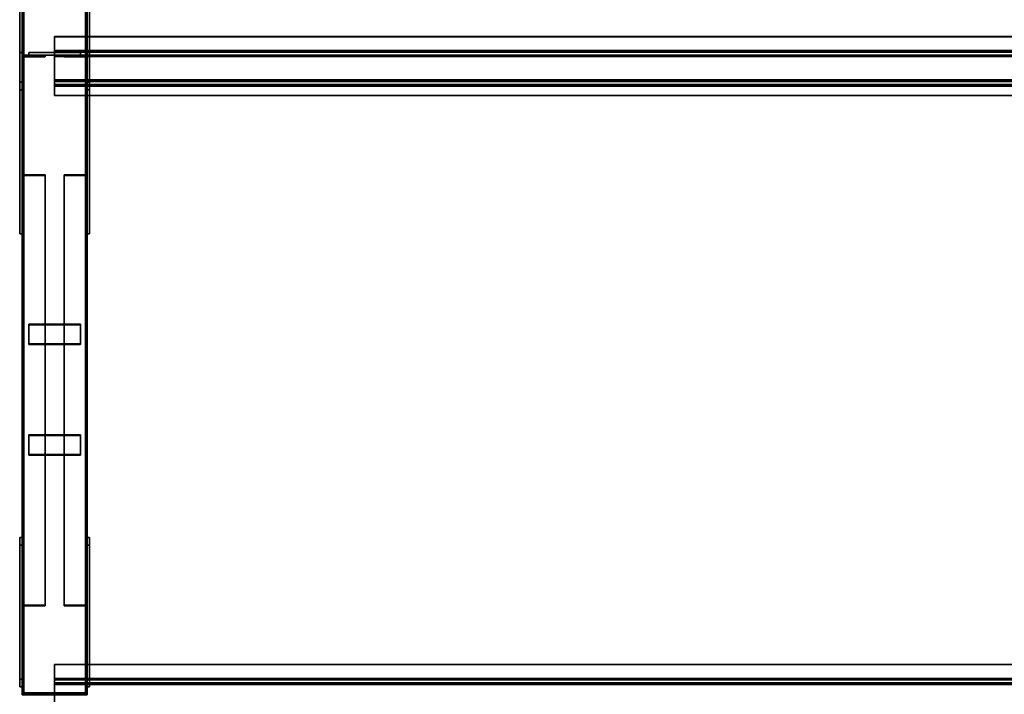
# Model space of a CAD drawing. Extents: x 13429 to 13460.1, y 572.8 to 605.1.
# Tile 28 of 256: x 13429 to 13430.9, y 580.3 to 581.6. Entities that reach past the tile are written whole.
import ezdxf

# ---------------------------------------------------------------- set-up
doc = ezdxf.new("R2010")
doc.units = 0
doc.header["$LTSCALE"] = 150
doc.header["$MEASUREMENT"] = 0
doc.layers.add('3DFACE_PLATE', color=7, linetype='CONTINUOUS')
doc.layers.add('3DFACE_SHAPE', color=7, linetype='CONTINUOUS')

msp = doc.modelspace()

# ---------------------------------------------------------------- linework, layer by layer
at = {"layer": '3DFACE_PLATE', "color": 6}
for points, invisible_edges in [([(13428.9983, 581.4783, 0.3474), (13428.9983, 581.4634, 0.4966), (13428.9983, 581.752, 0.3747)], 2), ([(13428.9983, 581.4634, 0.4966), (13428.9983, 581.737, 0.524), (13428.9983, 581.752, 0.3747)], 12), ([(13428.9983, 581.752, 0.3747), (13429.0033, 581.752, 0.3747), (13428.9983, 581.4783, 0.3474)], 2), ([(13429.0033, 581.752, 0.3747), (13429.0033, 581.4783, 0.3474), (13428.9983, 581.4783, 0.3474)], 12), ([(13429.0033, 581.752, 0.3747), (13429.0033, 581.737, 0.524), (13429.0033, 581.4783, 0.3474)], 2), ([(13429.1283, 581.4783, 0.3474), (13429.1283, 581.4634, 0.4966), (13429.1283, 581.752, 0.3747)], 2), ([(13429.1283, 581.4634, 0.4966), (13429.1283, 581.737, 0.524), (13429.1283, 581.752, 0.3747)], 12), ([(13429.1283, 581.752, 0.3747), (13429.1333, 581.752, 0.3747), (13429.1283, 581.4783, 0.3474)], 2), ([(13429.1333, 581.752, 0.3747), (13429.1333, 581.4783, 0.3474), (13429.1283, 581.4783, 0.3474)], 12), ([(13429.1333, 581.752, 0.3747), (13429.1333, 581.737, 0.524), (13429.1333, 581.4783, 0.3474)], 2), ([(13428.9983, 581.4634, 0.4966), (13429.0033, 581.4634, 0.4966), (13428.9983, 581.737, 0.524)], 2), ([(13429.0033, 581.4634, 0.4966), (13429.0033, 581.737, 0.524), (13428.9983, 581.737, 0.524)], 12), ([(13429.0033, 581.737, 0.524), (13429.0033, 581.4634, 0.4966), (13429.0033, 581.4783, 0.3474)], 12), ([(13429.1283, 581.4634, 0.4966), (13429.1333, 581.4634, 0.4966), (13429.1283, 581.737, 0.524)], 2), ([(13429.1333, 581.4634, 0.4966), (13429.1333, 581.737, 0.524), (13429.1283, 581.737, 0.524)], 12), ([(13429.1333, 581.737, 0.524), (13429.1333, 581.4634, 0.4966), (13429.1333, 581.4783, 0.3474)], 12), ([(13428.9983, 581.5354, 0.15), (13428.9983, 581.5354, 0), (13428.9983, 581.1854, 0.15)], 2), ([(13428.9983, 581.5354, 0), (13428.9983, 581.1854, 0), (13428.9983, 581.1854, 0.15)], 12), ([(13428.9983, 581.1854, 0.15), (13429.0033, 581.1854, 0.15), (13428.9983, 581.5354, 0.15)], 2), ([(13429.0033, 581.1854, 0.15), (13429.0033, 581.5354, 0.15), (13428.9983, 581.5354, 0.15)], 12), ([(13428.9983, 581.5354, 0), (13429.0033, 581.5354, 0), (13428.9983, 581.1854, 0)], 2), ([(13429.0033, 581.5354, 0), (13429.0033, 581.1854, 0), (13428.9983, 581.1854, 0)], 12), ([(13428.9983, 581.5354, 0.15), (13429.0033, 581.5354, 0.15), (13428.9983, 581.5354, 0)], 2), ([(13429.0033, 581.5354, 0.15), (13429.0033, 581.5354, 0), (13428.9983, 581.5354, 0)], 12), ([(13429.0033, 581.1854, 0.15), (13429.0033, 581.1854, 0), (13429.0033, 581.5354, 0.15)], 2), ([(13429.0033, 581.1854, 0), (13429.0033, 581.5354, 0), (13429.0033, 581.5354, 0.15)], 12), ([(13429.1158, 581.5355, 0.3054), (13429.1158, 581.5355, 0.2654), (13429.0158, 581.5355, 0.3054)], 2), ([(13429.1158, 581.5355, 0.2654), (13429.0158, 581.5355, 0.2654), (13429.0158, 581.5355, 0.3054)], 12), ([(13429.0158, 581.5355, 0.3054), (13429.0158, 581.5305, 0.3054), (13429.1158, 581.5355, 0.3054)], 2), ([(13429.0158, 581.5305, 0.3054), (13429.1158, 581.5305, 0.3054), (13429.1158, 581.5355, 0.3054)], 12), ([(13429.0158, 581.5355, 0.2654), (13429.0158, 581.5305, 0.2654), (13429.0158, 581.5355, 0.3054)], 2), ([(13429.0158, 581.5305, 0.2654), (13429.0158, 581.5305, 0.3054), (13429.0158, 581.5355, 0.3054)], 12), ([(13429.1158, 581.5355, 0.2654), (13429.1158, 581.5305, 0.2654), (13429.0158, 581.5355, 0.2654)], 2), ([(13429.1158, 581.5305, 0.2654), (13429.0158, 581.5305, 0.2654), (13429.0158, 581.5355, 0.2654)], 12), ([(13429.1158, 581.5355, 0.2334), (13429.1158, 581.5355, 0.1934), (13429.0158, 581.5355, 0.2334)], 2), ([(13429.1158, 581.5355, 0.1934), (13429.0158, 581.5355, 0.1934), (13429.0158, 581.5355, 0.2334)], 12), ([(13429.0158, 581.5355, 0.2334), (13429.0158, 581.5305, 0.2334), (13429.1158, 581.5355, 0.2334)], 2), ([(13429.0158, 581.5305, 0.2334), (13429.1158, 581.5305, 0.2334), (13429.1158, 581.5355, 0.2334)], 12), ([(13429.0158, 581.5355, 0.1934), (13429.0158, 581.5305, 0.1934), (13429.0158, 581.5355, 0.2334)], 2), ([(13429.0158, 581.5305, 0.1934), (13429.0158, 581.5305, 0.2334), (13429.0158, 581.5355, 0.2334)], 12), ([(13429.1158, 581.5355, 0.1934), (13429.1158, 581.5305, 0.1934), (13429.0158, 581.5355, 0.1934)], 2), ([(13429.1158, 581.5305, 0.1934), (13429.0158, 581.5305, 0.1934), (13429.0158, 581.5355, 0.1934)], 12), ([(13429.0158, 581.5305, 0.3054), (13429.0158, 581.5305, 0.2654), (13429.1158, 581.5305, 0.3054)], 2), ([(13429.0158, 581.5305, 0.2654), (13429.1158, 581.5305, 0.2654), (13429.1158, 581.5305, 0.3054)], 12), ([(13429.0158, 581.5305, 0.2334), (13429.0158, 581.5305, 0.1934), (13429.1158, 581.5305, 0.2334)], 2), ([(13429.0158, 581.5305, 0.1934), (13429.1158, 581.5305, 0.1934), (13429.1158, 581.5305, 0.2334)], 12), ([(13429.1158, 581.5355, 0.3054), (13429.1158, 581.5305, 0.3054), (13429.1158, 581.5355, 0.2654)], 2), ([(13429.1158, 581.5305, 0.3054), (13429.1158, 581.5305, 0.2654), (13429.1158, 581.5355, 0.2654)], 12), ([(13429.1158, 581.5355, 0.2334), (13429.1158, 581.5305, 0.2334), (13429.1158, 581.5355, 0.1934)], 2), ([(13429.1158, 581.5305, 0.2334), (13429.1158, 581.5305, 0.1934), (13429.1158, 581.5355, 0.1934)], 12), ([(13429.1283, 581.5354, 0.15), (13429.1283, 581.5354, 0), (13429.1283, 581.1854, 0.15)], 2), ([(13429.1283, 581.5354, 0), (13429.1283, 581.1854, 0), (13429.1283, 581.1854, 0.15)], 12), ([(13429.1283, 581.1854, 0.15), (13429.1333, 581.1854, 0.15), (13429.1283, 581.5354, 0.15)], 2), ([(13429.1333, 581.1854, 0.15), (13429.1333, 581.5354, 0.15), (13429.1283, 581.5354, 0.15)], 12), ([(13429.1283, 581.5354, 0), (13429.1333, 581.5354, 0), (13429.1283, 581.1854, 0)], 2), ([(13429.1333, 581.5354, 0), (13429.1333, 581.1854, 0), (13429.1283, 581.1854, 0)], 12), ([(13429.1283, 581.5354, 0.15), (13429.1333, 581.5354, 0.15), (13429.1283, 581.5354, 0)], 2), ([(13429.1333, 581.5354, 0.15), (13429.1333, 581.5354, 0), (13429.1283, 581.5354, 0)], 12), ([(13429.1333, 581.1854, 0.15), (13429.1333, 581.1854, 0), (13429.1333, 581.5354, 0.15)], 2), ([(13429.1333, 581.1854, 0), (13429.1333, 581.5354, 0), (13429.1333, 581.5354, 0.15)], 12), ([(13428.9983, 581.4783, 0.3474), (13429.0033, 581.4783, 0.3474), (13428.9983, 581.4634, 0.4966)], 2), ([(13429.0033, 581.4783, 0.3474), (13429.0033, 581.4634, 0.4966), (13428.9983, 581.4634, 0.4966)], 12), ([(13429.1283, 581.4783, 0.3474), (13429.1333, 581.4783, 0.3474), (13429.1283, 581.4634, 0.4966)], 2), ([(13429.1333, 581.4783, 0.3474), (13429.1333, 581.4634, 0.4966), (13429.1283, 581.4634, 0.4966)], 12), ([(13428.9983, 581.1854, 0), (13429.0033, 581.1854, 0), (13428.9983, 581.1854, 0.15)], 2), ([(13429.0033, 581.1854, 0), (13429.0033, 581.1854, 0.15), (13428.9983, 581.1854, 0.15)], 12), ([(13429.1283, 581.1854, 0), (13429.1333, 581.1854, 0), (13429.1283, 581.1854, 0.15)], 2), ([(13429.1333, 581.1854, 0), (13429.1333, 581.1854, 0.15), (13429.1283, 581.1854, 0.15)], 12), ([(13429.1158, 580.9731, 0.195), (13429.1158, 581.011, 0.1825), (13429.0158, 580.9731, 0.195)], 2), ([(13429.1158, 581.011, 0.1825), (13429.0158, 581.011, 0.1825), (13429.0158, 580.9731, 0.195)], 12), ([(13429.0158, 581.011, 0.1825), (13429.0158, 581.0095, 0.1777), (13429.0158, 580.9731, 0.195)], 2), ([(13429.1158, 581.011, 0.1825), (13429.1158, 581.0095, 0.1777), (13429.0158, 581.011, 0.1825)], 2), ([(13429.1158, 581.0095, 0.1777), (13429.0158, 581.0095, 0.1777), (13429.0158, 581.011, 0.1825)], 12), ([(13429.0158, 580.9715, 0.1903), (13429.0158, 581.0095, 0.1777), (13429.1158, 580.9715, 0.1903)], 2), ([(13429.0158, 581.0095, 0.1777), (13429.1158, 581.0095, 0.1777), (13429.1158, 580.9715, 0.1903)], 12), ([(13429.0158, 581.0095, 0.1777), (13429.0158, 580.9715, 0.1903), (13429.0158, 580.9731, 0.195)], 12), ([(13429.1158, 580.9731, 0.195), (13429.1158, 580.9715, 0.1903), (13429.1158, 581.011, 0.1825)], 2), ([(13429.1158, 580.9715, 0.1903), (13429.1158, 581.0095, 0.1777), (13429.1158, 581.011, 0.1825)], 12), ([(13429.0158, 580.9731, 0.195), (13429.0158, 580.9715, 0.1903), (13429.1158, 580.9731, 0.195)], 2), ([(13429.0158, 580.9715, 0.1903), (13429.1158, 580.9715, 0.1903), (13429.1158, 580.9731, 0.195)], 12), ([(13429.1158, 580.7594, 0.2655), (13429.1158, 580.7974, 0.253), (13429.0158, 580.7594, 0.2655)], 2), ([(13429.1158, 580.7974, 0.253), (13429.0158, 580.7974, 0.253), (13429.0158, 580.7594, 0.2655)], 12), ([(13429.0158, 580.7974, 0.253), (13429.0158, 580.7958, 0.2482), (13429.0158, 580.7594, 0.2655)], 2), ([(13429.1158, 580.7974, 0.253), (13429.1158, 580.7958, 0.2482), (13429.0158, 580.7974, 0.253)], 2), ([(13429.1158, 580.7958, 0.2482), (13429.0158, 580.7958, 0.2482), (13429.0158, 580.7974, 0.253)], 12), ([(13429.0158, 580.7578, 0.2608), (13429.0158, 580.7958, 0.2482), (13429.1158, 580.7578, 0.2608)], 2), ([(13429.0158, 580.7958, 0.2482), (13429.1158, 580.7958, 0.2482), (13429.1158, 580.7578, 0.2608)], 12), ([(13429.0158, 580.7958, 0.2482), (13429.0158, 580.7578, 0.2608), (13429.0158, 580.7594, 0.2655)], 12), ([(13429.1158, 580.7594, 0.2655), (13429.1158, 580.7578, 0.2608), (13429.1158, 580.7974, 0.253)], 2), ([(13429.1158, 580.7578, 0.2608), (13429.1158, 580.7958, 0.2482), (13429.1158, 580.7974, 0.253)], 12), ([(13429.0158, 580.7594, 0.2655), (13429.0158, 580.7578, 0.2608), (13429.1158, 580.7594, 0.2655)], 2), ([(13429.0158, 580.7578, 0.2608), (13429.1158, 580.7578, 0.2608), (13429.1158, 580.7594, 0.2655)], 12), ([(13428.9983, 580.3252, 0.2321), (13428.9983, 580.3102, 0.3813), (13428.9983, 580.5988, 0.2594)], 2), ([(13428.9983, 580.3102, 0.3813), (13428.9983, 580.5839, 0.4087), (13428.9983, 580.5988, 0.2594)], 12), ([(13429.0033, 580.3252, 0.2321), (13428.9983, 580.3252, 0.2321), (13429.0033, 580.5988, 0.2594)], 2), ([(13428.9983, 580.3252, 0.2321), (13428.9983, 580.5988, 0.2594), (13429.0033, 580.5988, 0.2594)], 12), ([(13429.0033, 580.5988, 0.2594), (13428.9983, 580.5988, 0.2594), (13429.0033, 580.5839, 0.4087)], 2), ([(13428.9983, 580.5988, 0.2594), (13428.9983, 580.5839, 0.4087), (13429.0033, 580.5839, 0.4087)], 12), ([(13429.0033, 580.5988, 0.2594), (13429.0033, 580.5839, 0.4087), (13429.0033, 580.3252, 0.2321)], 2), ([(13429.1283, 580.3252, 0.2321), (13429.1283, 580.3102, 0.3813), (13429.1283, 580.5988, 0.2594)], 2), ([(13429.1283, 580.3102, 0.3813), (13429.1283, 580.5839, 0.4087), (13429.1283, 580.5988, 0.2594)], 12), ([(13429.1333, 580.3252, 0.2321), (13429.1283, 580.3252, 0.2321), (13429.1333, 580.5988, 0.2594)], 2), ([(13429.1283, 580.3252, 0.2321), (13429.1283, 580.5988, 0.2594), (13429.1333, 580.5988, 0.2594)], 12), ([(13429.1333, 580.5988, 0.2594), (13429.1283, 580.5988, 0.2594), (13429.1333, 580.5839, 0.4087)], 2), ([(13429.1283, 580.5988, 0.2594), (13429.1283, 580.5839, 0.4087), (13429.1333, 580.5839, 0.4087)], 12), ([(13429.1333, 580.5988, 0.2594), (13429.1333, 580.5839, 0.4087), (13429.1333, 580.3252, 0.2321)], 2), ([(13429.0033, 580.5839, 0.4087), (13428.9983, 580.5839, 0.4087), (13429.0033, 580.3102, 0.3813)], 2), ([(13428.9983, 580.5839, 0.4087), (13428.9983, 580.3102, 0.3813), (13429.0033, 580.3102, 0.3813)], 12), ([(13429.0033, 580.5839, 0.4087), (13429.0033, 580.3102, 0.3813), (13429.0033, 580.3252, 0.2321)], 12), ([(13429.1333, 580.5839, 0.4087), (13429.1283, 580.5839, 0.4087), (13429.1333, 580.3102, 0.3813)], 2), ([(13429.1283, 580.5839, 0.4087), (13429.1283, 580.3102, 0.3813), (13429.1333, 580.3102, 0.3813)], 12), ([(13429.1333, 580.5839, 0.4087), (13429.1333, 580.3102, 0.3813), (13429.1333, 580.3252, 0.2321)], 12), ([(13429.0033, 580.3102, 0.3813), (13428.9983, 580.3102, 0.3813), (13429.0033, 580.3252, 0.2321)], 2), ([(13428.9983, 580.3102, 0.3813), (13428.9983, 580.3252, 0.2321), (13429.0033, 580.3252, 0.2321)], 12), ([(13429.1333, 580.3102, 0.3813), (13429.1283, 580.3102, 0.3813), (13429.1333, 580.3252, 0.2321)], 2), ([(13429.1283, 580.3102, 0.3813), (13429.1283, 580.3252, 0.2321), (13429.1333, 580.3252, 0.2321)], 12)]:
    msp.add_3dface(points, dxfattribs=dict(at, invisible_edges=invisible_edges))
at = {"layer": '3DFACE_SHAPE', "color": 13}
for points, invisible_edges in [([(13429.0033, 580.296, 0.03), (13429.0033, 585.146, 0.03), (13429.0033, 580.296, -0.02)], 2), ([(13429.0033, 585.146, 0.03), (13429.0033, 585.146, -0.02), (13429.0033, 580.296, -0.02)], 12), ([(13429.0064, 580.296, 0.03), (13429.0064, 585.146, 0.03), (13429.0033, 580.296, 0.03)], 2), ([(13429.0064, 585.146, 0.03), (13429.0033, 585.146, 0.03), (13429.0033, 580.296, 0.03)], 12), ([(13429.0033, 580.296, -0.02), (13429.0033, 585.146, -0.02), (13429.1283, 580.296, -0.02)], 2), ([(13429.0033, 585.146, -0.02), (13429.1283, 585.146, -0.02), (13429.1283, 580.296, -0.02)], 12), ([(13429.0033, 580.3, 0.3501), (13429.0033, 585.146, 0.8348), (13429.0064, 580.3, 0.3501)], 2), ([(13429.0033, 585.146, 0.8348), (13429.0064, 585.146, 0.8348), (13429.0064, 580.3, 0.3501)], 12), ([(13429.0033, 585.141, 0.8845), (13429.0033, 585.146, 0.8348), (13429.0033, 580.3, 0.3501)], 12), ([(13429.0033, 580.295, 0.3999), (13429.0033, 585.141, 0.8845), (13429.0033, 580.3, 0.3501)], 2), ([(13429.1283, 580.295, 0.3999), (13429.1283, 585.141, 0.8845), (13429.0033, 580.295, 0.3999)], 2), ([(13429.1283, 585.141, 0.8845), (13429.0033, 585.141, 0.8845), (13429.0033, 580.295, 0.3999)], 12), ([(13429.0064, 580.296, -0.017), (13429.0064, 585.146, -0.017), (13429.0064, 580.296, 0.03)], 2), ([(13429.0064, 585.146, -0.017), (13429.0064, 585.146, 0.03), (13429.0064, 580.296, 0.03)], 12), ([(13429.1253, 580.296, -0.017), (13429.1253, 585.146, -0.017), (13429.0064, 580.296, -0.017)], 2), ([(13429.1253, 585.146, -0.017), (13429.0064, 585.146, -0.017), (13429.0064, 580.296, -0.017)], 12), ([(13429.0064, 580.3, 0.3501), (13429.0064, 585.146, 0.8348), (13429.0064, 580.2953, 0.3969)], 2), ([(13429.0064, 585.146, 0.8348), (13429.0064, 585.1413, 0.8815), (13429.0064, 580.2953, 0.3969)], 12), ([(13429.0064, 580.2953, 0.3969), (13429.0064, 585.1413, 0.8815), (13429.1253, 580.2953, 0.3969)], 2), ([(13429.0064, 585.1413, 0.8815), (13429.1253, 585.1413, 0.8815), (13429.1253, 580.2953, 0.3969)], 12), ([(13429.1253, 580.296, 0.03), (13429.1253, 585.146, 0.03), (13429.1253, 580.296, -0.017)], 2), ([(13429.1253, 585.146, 0.03), (13429.1253, 585.146, -0.017), (13429.1253, 580.296, -0.017)], 12), ([(13429.1283, 580.296, 0.03), (13429.1283, 585.146, 0.03), (13429.1253, 580.296, 0.03)], 2), ([(13429.1283, 585.146, 0.03), (13429.1253, 585.146, 0.03), (13429.1253, 580.296, 0.03)], 12), ([(13429.1253, 580.3, 0.3501), (13429.1253, 585.146, 0.8348), (13429.1283, 580.3, 0.3501)], 2), ([(13429.1253, 585.146, 0.8348), (13429.1283, 585.146, 0.8348), (13429.1283, 580.3, 0.3501)], 12), ([(13429.1253, 585.1413, 0.8815), (13429.1253, 585.146, 0.8348), (13429.1253, 580.3, 0.3501)], 12), ([(13429.1253, 580.2953, 0.3969), (13429.1253, 585.1413, 0.8815), (13429.1253, 580.3, 0.3501)], 2), ([(13429.1283, 580.296, -0.02), (13429.1283, 585.146, -0.02), (13429.1283, 580.296, 0.03)], 2), ([(13429.1283, 585.146, -0.02), (13429.1283, 585.146, 0.03), (13429.1283, 580.296, 0.03)], 12), ([(13429.1283, 580.3, 0.3501), (13429.1283, 585.146, 0.8348), (13429.1283, 580.295, 0.3999)], 2), ([(13429.1283, 585.146, 0.8348), (13429.1283, 585.141, 0.8845), (13429.1283, 580.295, 0.3999)], 12), ([(13429.0658, 581.5659, 0.5198), (13429.0658, 581.5662, 0.5168), (13429.0658, 581.5363, 0.5138)], 12), ([(13429.0658, 581.5662, 0.5168), (13434.2033, 581.5662, 0.5168), (13429.0658, 581.5363, 0.5138)], 2), ([(13434.2033, 581.5662, 0.5168), (13434.2033, 581.5363, 0.5138), (13429.0658, 581.5363, 0.5138)], 12), ([(13429.0658, 581.5659, 0.5198), (13434.2033, 581.5659, 0.5198), (13429.0658, 581.5662, 0.5168)], 2), ([(13434.2033, 581.5659, 0.5198), (13434.2033, 581.5662, 0.5168), (13429.0658, 581.5662, 0.5168)], 12), ([(13429.0658, 581.5391, 0.5171), (13429.0658, 581.5659, 0.5198), (13429.0658, 581.5363, 0.5138)], 14), ([(13429.0658, 581.5391, 0.5171), (13434.2033, 581.5391, 0.5171), (13429.0658, 581.5659, 0.5198)], 2), ([(13434.2033, 581.5391, 0.5171), (13434.2033, 581.5659, 0.5198), (13429.0658, 581.5659, 0.5198)], 12), ([(13429.0473, 581.5305, 0.0414), (13429.0065, 581.5273, 0.0414), (13429.0033, 581.5305, 0.0414)], 3), ([(13429.0065, 581.5273, 0.0414), (13429.0033, 581.4865, 0.0414), (13429.0033, 581.5305, 0.0414)], 13), ([(13429.0033, 581.4865, 0.4574), (13429.0065, 581.5273, 0.4574), (13429.0033, 581.5305, 0.4574)], 3), ([(13429.0065, 581.5273, 0.4574), (13429.0473, 581.5305, 0.4574), (13429.0033, 581.5305, 0.4574)], 13), ([(13429.0033, 581.4865, 0.0414), (13429.0033, 581.4865, 0.4574), (13429.0033, 581.5305, 0.0414)], 2), ([(13429.0033, 581.4865, 0.4574), (13429.0033, 581.5305, 0.4574), (13429.0033, 581.5305, 0.0414)], 12), ([(13429.0033, 581.5305, 0.0414), (13429.0033, 581.5305, 0.4574), (13429.0473, 581.5305, 0.0414)], 2), ([(13429.0033, 581.5305, 0.4574), (13429.0473, 581.5305, 0.4574), (13429.0473, 581.5305, 0.0414)], 12), ([(13429.0065, 581.5273, 0.0414), (13429.0065, 581.4865, 0.0414), (13429.0033, 581.4865, 0.0414)], 12), ([(13429.0065, 581.4865, 0.4574), (13429.0065, 581.5273, 0.4574), (13429.0033, 581.4865, 0.4574)], 2), ([(13429.0473, 581.5273, 0.0414), (13429.0065, 581.5273, 0.0414), (13429.0473, 581.5305, 0.0414)], 2), ([(13429.0065, 581.5273, 0.4574), (13429.0473, 581.5273, 0.4574), (13429.0473, 581.5305, 0.4574)], 12), ([(13429.0065, 581.5273, 0.0414), (13429.0065, 581.5273, 0.4574), (13429.0065, 581.4865, 0.0414)], 2), ([(13429.0065, 581.5273, 0.4574), (13429.0065, 581.4865, 0.4574), (13429.0065, 581.4865, 0.0414)], 12), ([(13429.0473, 581.5273, 0.0414), (13429.0473, 581.5273, 0.4574), (13429.0065, 581.5273, 0.0414)], 2), ([(13429.0473, 581.5273, 0.4574), (13429.0065, 581.5273, 0.4574), (13429.0065, 581.5273, 0.0414)], 12), ([(13429.0473, 581.5305, 0.0414), (13429.0473, 581.5305, 0.4574), (13429.0473, 581.5273, 0.0414)], 2), ([(13429.0473, 581.5305, 0.4574), (13429.0473, 581.5273, 0.4574), (13429.0473, 581.5273, 0.0414)], 12), ([(13429.0658, 581.5304, 0.6036), (13429.0658, 581.5391, 0.5171), (13429.0658, 581.5277, 0.6003)], 14), ([(13429.0658, 581.5391, 0.5171), (13429.0658, 581.5363, 0.5138), (13429.0658, 581.5277, 0.6003)], 13), ([(13429.0658, 581.5304, 0.6036), (13434.2033, 581.5304, 0.6036), (13429.0658, 581.5391, 0.5171)], 2), ([(13434.2033, 581.5304, 0.6036), (13434.2033, 581.5391, 0.5171), (13429.0658, 581.5391, 0.5171)], 12), ([(13429.0658, 581.5363, 0.5138), (13434.2033, 581.5363, 0.5138), (13429.0658, 581.5277, 0.6003)], 2), ([(13434.2033, 581.5363, 0.5138), (13434.2033, 581.5277, 0.6003), (13429.0658, 581.5277, 0.6003)], 12), ([(13429.0658, 581.5277, 0.6003), (13429.0658, 581.474, 0.5949), (13429.0658, 581.5304, 0.6036)], 14), ([(13429.0658, 581.5304, 0.6036), (13429.0658, 581.474, 0.5949), (13429.0658, 581.4707, 0.5977)], 3), ([(13429.0658, 581.4707, 0.5977), (13434.2033, 581.4707, 0.5977), (13429.0658, 581.5304, 0.6036)], 2), ([(13434.2033, 581.4707, 0.5977), (13434.2033, 581.5304, 0.6036), (13429.0658, 581.5304, 0.6036)], 12), ([(13429.0658, 581.5277, 0.6003), (13434.2033, 581.5277, 0.6003), (13429.0658, 581.474, 0.5949)], 2), ([(13434.2033, 581.5277, 0.6003), (13434.2033, 581.474, 0.5949), (13429.0658, 581.474, 0.5949)], 12), ([(13429.0843, 581.5273, 0.4574), (13429.1251, 581.5273, 0.4574), (13429.0843, 581.5305, 0.4574)], 2), ([(13429.0843, 581.5305, 0.4574), (13429.1251, 581.5273, 0.4574), (13429.1283, 581.5305, 0.4574)], 3), ([(13429.1251, 581.5273, 0.0414), (13429.0843, 581.5305, 0.0414), (13429.1283, 581.5305, 0.0414)], 13), ([(13429.1251, 581.5273, 0.0414), (13429.0843, 581.5273, 0.0414), (13429.0843, 581.5305, 0.0414)], 12), ([(13429.0843, 581.5305, 0.4574), (13429.0843, 581.5305, 0.0414), (13429.0843, 581.5273, 0.4574)], 2), ([(13429.0843, 581.5305, 0.0414), (13429.0843, 581.5273, 0.0414), (13429.0843, 581.5273, 0.4574)], 12), ([(13429.1283, 581.5305, 0.4574), (13429.1283, 581.5305, 0.0414), (13429.0843, 581.5305, 0.4574)], 2), ([(13429.1283, 581.5305, 0.0414), (13429.0843, 581.5305, 0.0414), (13429.0843, 581.5305, 0.4574)], 12), ([(13429.0843, 581.5273, 0.4574), (13429.0843, 581.5273, 0.0414), (13429.1251, 581.5273, 0.4574)], 2), ([(13429.0843, 581.5273, 0.0414), (13429.1251, 581.5273, 0.0414), (13429.1251, 581.5273, 0.4574)], 12), ([(13429.1251, 581.5273, 0.4574), (13429.1283, 581.4865, 0.4574), (13429.1283, 581.5305, 0.4574)], 13), ([(13429.1283, 581.4865, 0.0414), (13429.1251, 581.5273, 0.0414), (13429.1283, 581.5305, 0.0414)], 3), ([(13429.1251, 581.5273, 0.4574), (13429.1251, 581.4865, 0.4574), (13429.1283, 581.4865, 0.4574)], 12), ([(13429.1251, 581.4865, 0.0414), (13429.1251, 581.5273, 0.0414), (13429.1283, 581.4865, 0.0414)], 2), ([(13429.1251, 581.5273, 0.4574), (13429.1251, 581.5273, 0.0414), (13429.1251, 581.4865, 0.4574)], 2), ([(13429.1251, 581.5273, 0.0414), (13429.1251, 581.4865, 0.0414), (13429.1251, 581.4865, 0.4574)], 12), ([(13429.1283, 581.4865, 0.4574), (13429.1283, 581.4865, 0.0414), (13429.1283, 581.5305, 0.4574)], 2), ([(13429.1283, 581.4865, 0.0414), (13429.1283, 581.5305, 0.0414), (13429.1283, 581.5305, 0.4574)], 12), ([(13429.0065, 581.4865, 0.0414), (13429.0065, 581.4865, 0.4574), (13429.0033, 581.4865, 0.0414)], 2), ([(13429.0065, 581.4865, 0.4574), (13429.0033, 581.4865, 0.4574), (13429.0033, 581.4865, 0.0414)], 12), ([(13429.0658, 581.4528, 0.5054), (13429.0658, 581.4794, 0.5111), (13429.0658, 581.4827, 0.5084)], 3), ([(13429.0658, 581.4794, 0.5111), (13429.0658, 581.474, 0.5949), (13429.0658, 581.4827, 0.5084)], 13), ([(13429.0658, 581.4827, 0.5084), (13434.2033, 581.4827, 0.5084), (13429.0658, 581.4528, 0.5054)], 2), ([(13434.2033, 581.4827, 0.5084), (13434.2033, 581.4528, 0.5054), (13429.0658, 581.4528, 0.5054)], 12), ([(13429.0658, 581.474, 0.5949), (13434.2033, 581.474, 0.5949), (13429.0658, 581.4827, 0.5084)], 2), ([(13434.2033, 581.474, 0.5949), (13434.2033, 581.4827, 0.5084), (13429.0658, 581.4827, 0.5084)], 12), ([(13429.1251, 581.4865, 0.4574), (13429.1251, 581.4865, 0.0414), (13429.1283, 581.4865, 0.4574)], 2), ([(13429.1251, 581.4865, 0.0414), (13429.1283, 581.4865, 0.0414), (13429.1283, 581.4865, 0.4574)], 12), ([(13429.0658, 581.4525, 0.5085), (13429.0658, 581.4794, 0.5111), (13429.0658, 581.4528, 0.5054)], 2), ([(13429.0658, 581.474, 0.5949), (13429.0658, 581.4794, 0.5111), (13429.0658, 581.4707, 0.5977)], 13), ([(13429.0658, 581.4794, 0.5111), (13434.2033, 581.4794, 0.5111), (13429.0658, 581.4707, 0.5977)], 2), ([(13434.2033, 581.4794, 0.5111), (13434.2033, 581.4707, 0.5977), (13429.0658, 581.4707, 0.5977)], 12), ([(13429.0658, 581.4525, 0.5085), (13434.2033, 581.4525, 0.5085), (13429.0658, 581.4794, 0.5111)], 2), ([(13434.2033, 581.4525, 0.5085), (13434.2033, 581.4794, 0.5111), (13429.0658, 581.4794, 0.5111)], 12), ([(13429.0658, 581.4528, 0.5054), (13434.2033, 581.4528, 0.5054), (13429.0658, 581.4525, 0.5085)], 2), ([(13434.2033, 581.4528, 0.5054), (13434.2033, 581.4525, 0.5085), (13429.0658, 581.4525, 0.5085)], 12), ([(13429.0473, 581.2991, 0.0822), (13429.0065, 581.2981, 0.0792), (13429.0033, 581.2991, 0.0822)], 3), ([(13429.0065, 581.2981, 0.0792), (13429.0033, 581.2853, 0.0404), (13429.0033, 581.2991, 0.0822)], 13), ([(13429.0033, 581.2853, 0.0404), (13429.0033, 580.4544, 0.3145), (13429.0033, 581.2991, 0.0822)], 2), ([(13429.0033, 580.4544, 0.3145), (13429.0033, 580.4682, 0.3563), (13429.0033, 581.2991, 0.0822)], 12), ([(13429.0033, 581.2991, 0.0822), (13429.0033, 580.4682, 0.3563), (13429.0473, 581.2991, 0.0822)], 2), ([(13429.0033, 580.4682, 0.3563), (13429.0473, 580.4682, 0.3563), (13429.0473, 581.2991, 0.0822)], 12), ([(13429.0065, 581.2981, 0.0792), (13429.0065, 581.2853, 0.0404), (13429.0033, 581.2853, 0.0404)], 12), ([(13429.0473, 581.2981, 0.0792), (13429.0065, 581.2981, 0.0792), (13429.0473, 581.2991, 0.0822)], 2), ([(13429.0065, 581.2981, 0.0792), (13429.0065, 580.4672, 0.3533), (13429.0065, 581.2853, 0.0404)], 2), ([(13429.0473, 581.2981, 0.0792), (13429.0473, 580.4672, 0.3533), (13429.0065, 581.2981, 0.0792)], 2), ([(13429.0473, 580.4672, 0.3533), (13429.0065, 580.4672, 0.3533), (13429.0065, 581.2981, 0.0792)], 12), ([(13429.0473, 581.2991, 0.0822), (13429.0473, 580.4682, 0.3563), (13429.0473, 581.2981, 0.0792)], 2), ([(13429.0473, 580.4682, 0.3563), (13429.0473, 580.4672, 0.3533), (13429.0473, 581.2981, 0.0792)], 12), ([(13429.1251, 581.2981, 0.0792), (13429.0843, 581.2991, 0.0822), (13429.1283, 581.2991, 0.0822)], 13), ([(13429.1251, 581.2981, 0.0792), (13429.0843, 581.2981, 0.0792), (13429.0843, 581.2991, 0.0822)], 12), ([(13429.0843, 580.4682, 0.3563), (13429.0843, 581.2991, 0.0822), (13429.0843, 580.4672, 0.3533)], 2), ([(13429.0843, 581.2991, 0.0822), (13429.0843, 581.2981, 0.0792), (13429.0843, 580.4672, 0.3533)], 12), ([(13429.1283, 580.4682, 0.3563), (13429.1283, 581.2991, 0.0822), (13429.0843, 580.4682, 0.3563)], 2), ([(13429.1283, 581.2991, 0.0822), (13429.0843, 581.2991, 0.0822), (13429.0843, 580.4682, 0.3563)], 12), ([(13429.0843, 580.4672, 0.3533), (13429.0843, 581.2981, 0.0792), (13429.1251, 580.4672, 0.3533)], 2), ([(13429.0843, 581.2981, 0.0792), (13429.1251, 581.2981, 0.0792), (13429.1251, 580.4672, 0.3533)], 12), ([(13429.1283, 581.2853, 0.0404), (13429.1251, 581.2981, 0.0792), (13429.1283, 581.2991, 0.0822)], 3), ([(13429.1251, 581.2853, 0.0404), (13429.1251, 581.2981, 0.0792), (13429.1283, 581.2853, 0.0404)], 2), ([(13429.1251, 580.4672, 0.3533), (13429.1251, 581.2981, 0.0792), (13429.1251, 580.4544, 0.3145)], 2), ([(13429.1251, 581.2981, 0.0792), (13429.1251, 581.2853, 0.0404), (13429.1251, 580.4544, 0.3145)], 12), ([(13429.1283, 581.2853, 0.0404), (13429.1283, 581.2991, 0.0822), (13429.1283, 580.4682, 0.3563)], 12), ([(13429.0065, 581.2853, 0.0404), (13429.0065, 580.4544, 0.3145), (13429.0033, 581.2853, 0.0404)], 2), ([(13429.0065, 580.4544, 0.3145), (13429.0033, 580.4544, 0.3145), (13429.0033, 581.2853, 0.0404)], 12), ([(13429.0065, 580.4672, 0.3533), (13429.0065, 580.4544, 0.3145), (13429.0065, 581.2853, 0.0404)], 12), ([(13429.1251, 580.4544, 0.3145), (13429.1251, 581.2853, 0.0404), (13429.1283, 580.4544, 0.3145)], 2), ([(13429.1251, 581.2853, 0.0404), (13429.1283, 581.2853, 0.0404), (13429.1283, 580.4544, 0.3145)], 12), ([(13429.1283, 580.4544, 0.3145), (13429.1283, 581.2853, 0.0404), (13429.1283, 580.4682, 0.3563)], 2), ([(13429.0033, 580.4544, 0.3145), (13429.0065, 580.4672, 0.3533), (13429.0033, 580.4682, 0.3563)], 3), ([(13429.0065, 580.4672, 0.3533), (13429.0473, 580.4682, 0.3563), (13429.0033, 580.4682, 0.3563)], 13), ([(13429.0065, 580.4544, 0.3145), (13429.0065, 580.4672, 0.3533), (13429.0033, 580.4544, 0.3145)], 2), ([(13429.0065, 580.4672, 0.3533), (13429.0473, 580.4672, 0.3533), (13429.0473, 580.4682, 0.3563)], 12), ([(13429.0843, 580.4672, 0.3533), (13429.1251, 580.4672, 0.3533), (13429.0843, 580.4682, 0.3563)], 2), ([(13429.0843, 580.4682, 0.3563), (13429.1251, 580.4672, 0.3533), (13429.1283, 580.4682, 0.3563)], 3), ([(13429.1251, 580.4672, 0.3533), (13429.1283, 580.4544, 0.3145), (13429.1283, 580.4682, 0.3563)], 13), ([(13429.1251, 580.4672, 0.3533), (13429.1251, 580.4544, 0.3145), (13429.1283, 580.4544, 0.3145)], 12), ([(13429.0064, 580.299, 0.4), (13429.0033, 580.346, 0.4), (13429.0033, 580.296, 0.4)], 13), ([(13429.0064, 580.299, 0.4), (13429.0064, 580.346, 0.4), (13429.0033, 580.346, 0.4)], 12), ([(13429.0064, 580.346), (13429.0064, 580.299), (13429.0033, 580.346)], 2), ([(13429.0033, 580.346), (13429.0064, 580.299), (13429.0033, 580.296)], 3), ([(13429.0033, 580.346, 0.4), (13429.0033, 580.346), (13429.0033, 580.296, 0.4)], 2), ([(13429.0033, 580.346), (13429.0033, 580.296), (13429.0033, 580.296, 0.4)], 12), ([(13429.0064, 580.346, 0.4), (13429.0064, 580.346), (13429.0033, 580.346, 0.4)], 2), ([(13429.0064, 580.346), (13429.0033, 580.346), (13429.0033, 580.346, 0.4)], 12), ([(13429.0064, 580.299, 0.4), (13429.0064, 580.299), (13429.0064, 580.346, 0.4)], 2), ([(13429.0064, 580.299), (13429.0064, 580.346), (13429.0064, 580.346, 0.4)], 12), ([(13429.0658, 580.3534, 0.3985), (13429.0658, 580.3537, 0.3955), (13429.0658, 580.3238, 0.3925)], 12), ([(13429.0658, 580.3537, 0.3955), (13434.2033, 580.3537, 0.3955), (13429.0658, 580.3238, 0.3925)], 2), ([(13434.2033, 580.3537, 0.3955), (13434.2033, 580.3238, 0.3925), (13429.0658, 580.3238, 0.3925)], 12), ([(13429.0658, 580.3534, 0.3985), (13434.2033, 580.3534, 0.3985), (13429.0658, 580.3537, 0.3955)], 2), ([(13434.2033, 580.3534, 0.3985), (13434.2033, 580.3537, 0.3955), (13429.0658, 580.3537, 0.3955)], 12), ([(13429.0658, 580.3266, 0.3959), (13429.0658, 580.3534, 0.3985), (13429.0658, 580.3238, 0.3925)], 14), ([(13429.0658, 580.3266, 0.3959), (13434.2033, 580.3266, 0.3959), (13429.0658, 580.3534, 0.3985)], 2), ([(13434.2033, 580.3266, 0.3959), (13434.2033, 580.3534, 0.3985), (13429.0658, 580.3534, 0.3985)], 12), ([(13429.1253, 580.346, 0.4), (13429.1253, 580.299, 0.4), (13429.1283, 580.346, 0.4)], 2), ([(13429.1283, 580.346, 0.4), (13429.1253, 580.299, 0.4), (13429.1283, 580.296, 0.4)], 3), ([(13429.1253, 580.299), (13429.1283, 580.346), (13429.1283, 580.296)], 13), ([(13429.1253, 580.299), (13429.1253, 580.346), (13429.1283, 580.346)], 12), ([(13429.1253, 580.346, 0.4), (13429.1253, 580.346), (13429.1253, 580.299, 0.4)], 2), ([(13429.1253, 580.346), (13429.1253, 580.299), (13429.1253, 580.299, 0.4)], 12), ([(13429.1283, 580.346, 0.4), (13429.1283, 580.346), (13429.1253, 580.346, 0.4)], 2), ([(13429.1283, 580.346), (13429.1253, 580.346), (13429.1253, 580.346, 0.4)], 12), ([(13429.1283, 580.296, 0.4), (13429.1283, 580.296), (13429.1283, 580.346, 0.4)], 2), ([(13429.1283, 580.296), (13429.1283, 580.346), (13429.1283, 580.346, 0.4)], 12), ([(13429.0658, 580.3179, 0.4824), (13429.0658, 580.3266, 0.3959), (13429.0658, 580.3152, 0.4791)], 14), ([(13429.0658, 580.3266, 0.3959), (13429.0658, 580.3238, 0.3925), (13429.0658, 580.3152, 0.4791)], 13), ([(13429.0658, 580.3179, 0.4824), (13434.2033, 580.3179, 0.4824), (13429.0658, 580.3266, 0.3959)], 2), ([(13434.2033, 580.3179, 0.4824), (13434.2033, 580.3266, 0.3959), (13429.0658, 580.3266, 0.3959)], 12), ([(13429.0658, 580.3238, 0.3925), (13434.2033, 580.3238, 0.3925), (13429.0658, 580.3152, 0.4791)], 2), ([(13434.2033, 580.3238, 0.3925), (13434.2033, 580.3152, 0.4791), (13429.0658, 580.3152, 0.4791)], 12), ([(13429.0658, 580.3152, 0.4791), (13429.0658, 580.2615, 0.4737), (13429.0658, 580.3179, 0.4824)], 14), ([(13429.0658, 580.3179, 0.4824), (13429.0658, 580.2615, 0.4737), (13429.0658, 580.2582, 0.4764)], 3), ([(13429.0658, 580.2582, 0.4764), (13434.2033, 580.2582, 0.4764), (13429.0658, 580.3179, 0.4824)], 2), ([(13434.2033, 580.2582, 0.4764), (13434.2033, 580.3179, 0.4824), (13429.0658, 580.3179, 0.4824)], 12), ([(13429.0658, 580.3152, 0.4791), (13434.2033, 580.3152, 0.4791), (13429.0658, 580.2615, 0.4737)], 2), ([(13434.2033, 580.3152, 0.4791), (13434.2033, 580.2615, 0.4737), (13429.0658, 580.2615, 0.4737)], 12), ([(13429.0064, 580.3, 0.3501), (13429.0064, 580.2953, 0.3969), (13429.0033, 580.3, 0.3501)], 2), ([(13429.0033, 580.3, 0.3501), (13429.0064, 580.2953, 0.3969), (13429.0033, 580.295, 0.3999)], 3), ([(13429.1283, 580.296, 0.4), (13429.0064, 580.299, 0.4), (13429.0033, 580.296, 0.4)], 3), ([(13429.0064, 580.299), (13429.1253, 580.299), (13429.0033, 580.296)], 14), ([(13429.0033, 580.296), (13429.1253, 580.299), (13429.1283, 580.296)], 3), ([(13429.1283, 580.296, -0.02), (13429.0064, 580.296, -0.017), (13429.0033, 580.296, -0.02)], 3), ([(13429.0064, 580.296, -0.017), (13429.0033, 580.296, 0.03), (13429.0033, 580.296, -0.02)], 13), ([(13429.0064, 580.296, -0.017), (13429.0064, 580.296, 0.03), (13429.0033, 580.296, 0.03)], 12), ([(13429.1253, 580.299, 0.4), (13429.0064, 580.299, 0.4), (13429.1283, 580.296, 0.4)], 14), ([(13429.1253, 580.299, 0.4), (13429.1253, 580.299), (13429.0064, 580.299, 0.4)], 2), ([(13429.1253, 580.299), (13429.0064, 580.299), (13429.0064, 580.299, 0.4)], 12), ([(13429.1253, 580.296, -0.017), (13429.0064, 580.296, -0.017), (13429.1283, 580.296, -0.02)], 14), ([(13429.1253, 580.2953, 0.3969), (13429.1283, 580.3, 0.3501), (13429.1283, 580.295, 0.3999)], 13), ([(13429.1253, 580.2953, 0.3969), (13429.1253, 580.3, 0.3501), (13429.1283, 580.3, 0.3501)], 12), ([(13429.1253, 580.296, 0.03), (13429.1253, 580.296, -0.017), (13429.1283, 580.296, 0.03)], 2), ([(13429.1283, 580.296, 0.03), (13429.1253, 580.296, -0.017), (13429.1283, 580.296, -0.02)], 3)]:
    msp.add_3dface(points, dxfattribs=dict(at, invisible_edges=invisible_edges))

doc.saveas('drawing.dxf')
